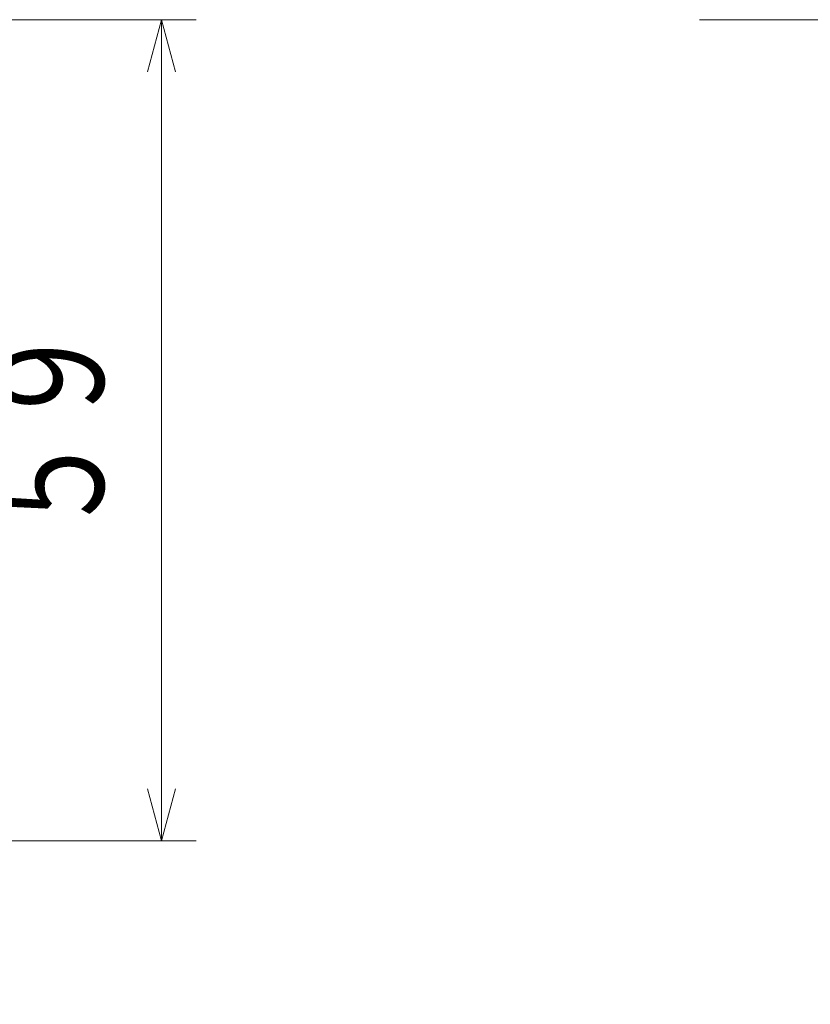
# Model space of a CAD drawing. Header units: millimetres. Extents: x 0 to 1076, y 0 to 742.
# Tile 67 of 125: x 223 to 279, y 417 to 488. Entities that reach past the tile are written whole.
import ezdxf

# ---------------------------------------------------------------- set-up
doc = ezdxf.new("R2010")
doc.units = ezdxf.units.MM
doc.header["$LTSCALE"] = 0.454724
doc.linetypes.add('CENTER', pattern=[50.8, 31.75, -6.35, 6.35, -6.35])
doc.layers.add('NoLayerName_001', color=7, linetype='Continuous')
doc.layers.add('NoLayerName_002', color=7, linetype='Continuous')
doc.styles.get("Standard").update_dxf_attribs({"font": 'txt', "bigfont": 'extfont2'})
doc.dimstyles.get("Standard").update_dxf_attribs({"dimtxt": 2.5, "dimasz": 2.5, "dimexe": 1, "dimexo": 1, "dimtad": 1, "dimdec": 3, "dimzin": 0, "dimdsep": 46, "dimtxsty": 'Standard', "dimcen": 2.5, "dimadec": 3, "dimazin": 0, "dimtfac": 0.75, "dimtdec": 3, "dimtmove": 0, "dimatfit": 3, "dimfxl": 1, "dimarcsym": 0})

# ---------------------------------------------------------------- blocks, each defined once
blk = doc.blocks.new('_OPEN30')
at = {"color": 0, "linetype": 'ByBlock', "lineweight": -2}
for p, q in [((-1, 0.267949), (0, 0)), ((0, 0), (-1, -0.267949)), ((0, 0), (-1, 0))]:
    blk.add_line(p, q, dxfattribs=at)
blk = doc.blocks.new('*D118')
at = {"layer": 'Defpoints', "color": 0}
for p in [(200.985, 487.5), (232.693, 487.5), (170.65, 428.55)]:
    blk.add_point(p, dxfattribs=at)
at = {"layer": 'NoLayerName_002', "color": 0, "linetype": 'Continuous', "lineweight": 13}
for p, q in [((203.485, 487.5), (235.193, 487.5)), ((232.693, 432.3), (232.693, 483.75)), ((173.15, 428.55), (235.193, 428.55))]:
    blk.add_line(p, q, dxfattribs=at)
at = {"layer": 'NoLayerName_002', "color": 0, "lineweight": 13, "xscale": 3.75, "yscale": 3.75, "zscale": 3.75}
for p, rotation in [((232.693, 487.5), 90), ((232.693, 428.55), 270)]:
    blk.add_blockref('_OPEN30', p, dxfattribs=dict(at, rotation=rotation))
at = {"layer": 'NoLayerName_002', "color": 0, "lineweight": 13, "insert": (225.009, 458.025), "char_height": 8.75, "attachment_point": 5, "rotation": 90}
blk.add_mtext('\\W0.8000;５９', dxfattribs=at)

msp = doc.modelspace()

# ---------------------------------------------------------------- linework, layer by layer
at = {"layer": 'NoLayerName_001', "color": 4, "linetype": 'CENTER', "lineweight": 13}
msp.add_line((271.3409, 487.5), (555.4999, 487.5), dxfattribs=at)

# ---------------------------------------------------------------- dimensions: what is measured, and where the dimension line sits
at = {"layer": 'NoLayerName_002', "color": 3, "linetype": 'Continuous', "lineweight": 13}
dim = msp.add_linear_dim(base=(232.6932, 487.5), p1=(170.65, 428.55), p2=(200.9853, 487.5), angle=90, text='\\W0.8000;５９', dimstyle='Standard', override={"dimtxt": 8.75, "dimasz": 3.75, "dimexe": 2.5, "dimexo": 2.5, "dimgap": 2.5, "dimzin": 8, "dimblk": 'OPEN30', "dimclrd": 0, "dimclre": 0, "dimclrt": 0, "dimtp": 0, "dimtm": 0, "dimlwd": 13, "dimlwe": 13}, dxfattribs=at)
dim.commit()
dim.dimension.update_dxf_attribs({"geometry": '*D118', "text_midpoint": (232.6932, 458.025), "dimtype": 160})

# ---------------------------------------------------------------- leaders
at = {"layer": 'NoLayerName_001', "color": 3, "linetype": 'Continuous', "lineweight": 13, "annotation_type": 0, "has_hookline": 1, "hookline_direction": 1, "text_width": 66.7542}
msp.add_leader([(292.5, 428.8), (267.5, 395.625), (262.5, 395.625)], dimstyle='Standard', override={"dimtxt": 8.75, "dimasz": 5, "dimldrblk": 'OPEN30'}, dxfattribs=at)

doc.saveas('drawing.dxf')
